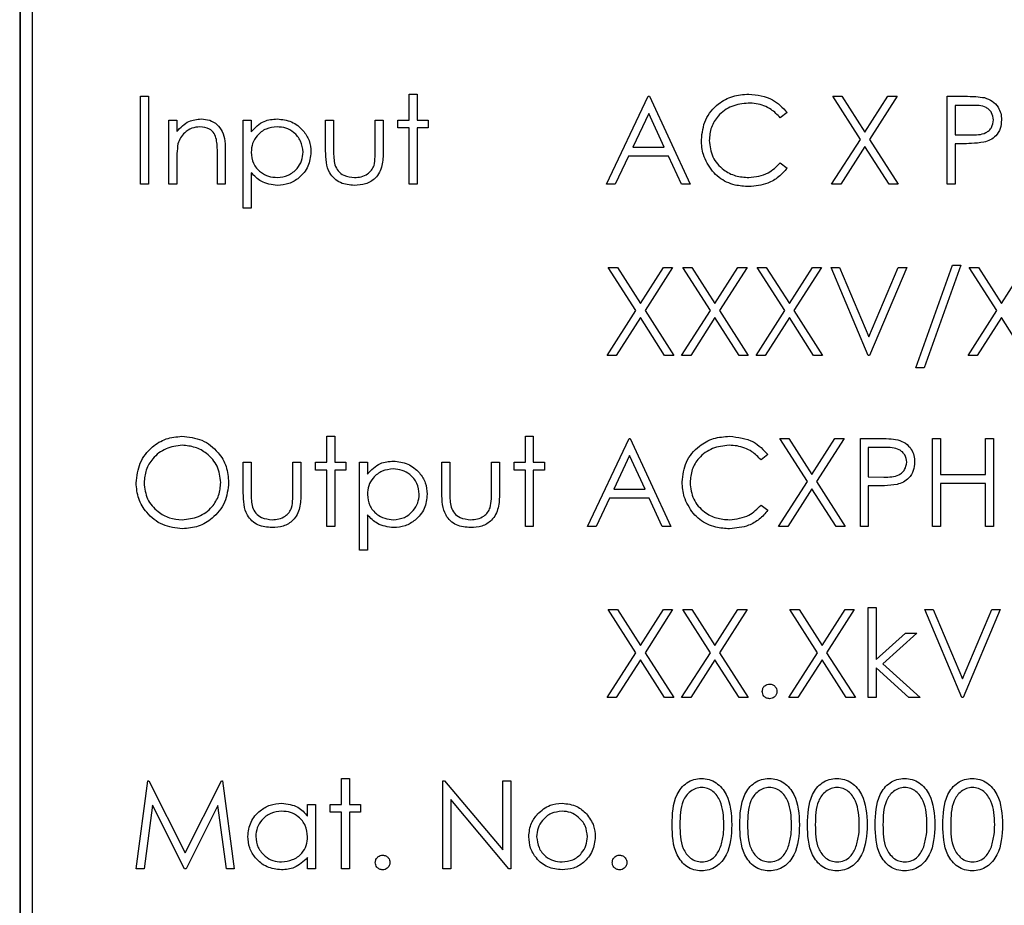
# Model space of a CAD drawing. Header units: millimetres. Extents: x 5 to 418, y 2 to 292.
# Tile 35 of 93: x 105.29 to 108.64, y 203.41 to 206.43. Entities that reach past the tile are written whole.
import ezdxf

# ---------------------------------------------------------------- set-up
doc = ezdxf.new("R2010")
doc.units = ezdxf.units.MM

msp = doc.modelspace()

# ---------------------------------------------------------------- linework, layer by layer
at = {"color": 7, "linetype": 'Continuous', "lineweight": 25}
for p, q in [((105.288, 207.9071), (105.288, 201.1571)), ((105.2892, 207.9071), (105.2892, 201.1571)), ((105.3309, 207.8666), (105.3309, 201.1999)), ((105.7004, 206.1668), (105.7273, 206.1668)), ((105.7004, 205.8668), (105.7004, 206.1668)), ((105.7273, 206.1668), (105.7273, 205.8668)), ((106.6158, 206.1745), (106.6427, 206.1745)), ((106.6158, 206.086), (106.6158, 206.1745)), ((106.6427, 206.1745), (106.6427, 206.086)), ((107.2888, 205.8668), (107.4311, 206.1668)), ((107.4311, 206.1668), (107.435, 206.1668)), ((107.435, 206.1668), (107.5734, 205.8668)), ((108.06, 206.1668), (108.0911, 206.1668)), ((108.1541, 206.0198), (108.06, 206.1668)), ((108.0911, 206.1668), (108.1696, 206.0441)), ((108.1696, 206.0441), (108.2481, 206.1668)), ((108.2792, 206.1668), (108.1852, 206.0198)), ((108.2481, 206.1668), (108.2792, 206.1668)), ((108.4504, 206.1668), (108.5092, 206.1668)), ((108.4504, 205.8668), (108.4504, 206.1668)), ((108.5322, 206.136), (108.4773, 206.136)), ((108.4773, 206.136), (108.4773, 206.036)), ((107.4328, 206.1083), (107.3784, 205.9937)), ((107.4856, 205.9937), (107.4328, 206.1083)), ((107.9042, 206.1117), (107.8807, 206.0937)), ((105.7965, 205.8668), (105.7965, 206.086)), ((105.7965, 206.086), (105.8234, 206.086)), ((105.8234, 206.086), (105.8234, 206.0465)), ((106.0504, 206.086), (106.0773, 206.086)), ((106.0504, 205.786), (106.0504, 206.086)), ((106.0773, 206.086), (106.0773, 206.0455)), ((106.3311, 206.086), (106.3581, 206.086)), ((106.3311, 205.9813), (106.3311, 206.086)), ((106.3581, 206.086), (106.3581, 205.9843)), ((106.5004, 206.086), (106.5273, 206.086)), ((106.5004, 205.9843), (106.5004, 206.086)), ((106.5273, 206.086), (106.5273, 205.9793)), ((106.5773, 206.0591), (106.5773, 206.086)), ((106.5773, 206.086), (106.6158, 206.086)), ((106.6427, 206.086), (106.6811, 206.086)), ((106.6811, 206.086), (106.6811, 206.0591)), ((106.6158, 206.0591), (106.5773, 206.0591)), ((106.6158, 205.8668), (106.6158, 206.0591)), ((106.6811, 206.0591), (106.6427, 206.0591)), ((106.6427, 206.0591), (106.6427, 205.8668)), ((108.4773, 206.036), (108.5298, 206.0354)), ((108.0561, 205.8668), (108.1541, 206.0198)), ((108.1852, 206.0198), (108.2831, 205.8668)), ((108.4988, 206.0053), (108.4773, 206.0053)), ((108.4773, 206.0053), (108.4773, 205.8668)), ((105.9619, 205.8668), (105.9619, 205.9699)), ((105.9888, 205.9788), (105.9888, 205.8668)), ((107.3784, 205.9937), (107.4856, 205.9937)), ((108.1696, 205.9955), (108.0872, 205.8668)), ((108.252, 205.8668), (108.1696, 205.9955)), ((105.8234, 205.9461), (105.8234, 205.8668)), ((107.3638, 205.9629), (107.3182, 205.8668)), ((107.4998, 205.9629), (107.3638, 205.9629)), ((107.5442, 205.8668), (107.4998, 205.9629)), ((107.8807, 205.9399), (107.9042, 205.922)), ((106.0773, 205.9065), (106.0773, 205.786)), ((105.7273, 205.8668), (105.7004, 205.8668)), ((105.8234, 205.8668), (105.7965, 205.8668)), ((105.9888, 205.8668), (105.9619, 205.8668)), ((106.6427, 205.8668), (106.6158, 205.8668)), ((107.3182, 205.8668), (107.2888, 205.8668)), ((107.5734, 205.8668), (107.5442, 205.8668)), ((108.0872, 205.8668), (108.0561, 205.8668)), ((108.2831, 205.8668), (108.252, 205.8668)), ((108.4773, 205.8668), (108.4504, 205.8668)), ((106.0773, 205.786), (106.0504, 205.786)), ((107.2946, 205.5835), (107.3257, 205.5835)), ((107.3887, 205.4365), (107.2946, 205.5835)), ((107.3257, 205.5835), (107.4042, 205.4607)), ((107.4042, 205.4607), (107.4828, 205.5835)), ((107.5138, 205.5835), (107.4198, 205.4365)), ((107.4828, 205.5835), (107.5138, 205.5835)), ((107.5484, 205.5835), (107.5795, 205.5835)), ((107.6426, 205.4365), (107.5484, 205.5835)), ((107.5795, 205.5835), (107.6581, 205.4607)), ((107.6581, 205.4607), (107.7366, 205.5835)), ((107.7677, 205.5835), (107.6736, 205.4365)), ((107.7366, 205.5835), (107.7677, 205.5835)), ((107.8023, 205.5835), (107.8334, 205.5835)), ((107.8964, 205.4365), (107.8023, 205.5835)), ((107.8334, 205.5835), (107.9119, 205.4607)), ((107.9119, 205.4607), (107.9905, 205.5835)), ((108.0215, 205.5835), (107.9275, 205.4365)), ((107.9905, 205.5835), (108.0215, 205.5835)), ((108.1811, 205.2835), (108.0542, 205.5835)), ((108.0542, 205.5835), (108.0831, 205.5835)), ((108.0831, 205.5835), (108.1831, 205.347)), ((108.1831, 205.347), (108.2831, 205.5835)), ((108.3119, 205.5835), (108.185, 205.2835)), ((108.2831, 205.5835), (108.3119, 205.5835)), ((108.3427, 205.2412), (108.4682, 205.5912)), ((108.4965, 205.5912), (108.371, 205.2412)), ((108.4682, 205.5912), (108.4965, 205.5912)), ((108.5254, 205.5835), (108.5564, 205.5835)), ((108.6195, 205.4365), (108.5254, 205.5835)), ((108.5564, 205.5835), (108.635, 205.4607)), ((108.635, 205.4607), (108.7135, 205.5835)), ((107.2908, 205.2835), (107.3887, 205.4365)), ((107.4198, 205.4365), (107.5177, 205.2835)), ((107.5446, 205.2835), (107.6426, 205.4365)), ((107.6736, 205.4365), (107.7715, 205.2835)), ((107.7984, 205.2835), (107.8964, 205.4365)), ((107.9275, 205.4365), (108.0254, 205.2835)), ((108.5215, 205.2835), (108.6195, 205.4365)), ((107.4042, 205.4122), (107.3218, 205.2835)), ((107.4866, 205.2835), (107.4042, 205.4122)), ((107.6581, 205.4122), (107.5757, 205.2835)), ((107.7405, 205.2835), (107.6581, 205.4122)), ((107.9119, 205.4122), (107.8295, 205.2835)), ((107.9943, 205.2835), (107.9119, 205.4122)), ((108.635, 205.4122), (108.5526, 205.2835)), ((108.7174, 205.2835), (108.635, 205.4122)), ((107.3218, 205.2835), (107.2908, 205.2835)), ((107.5177, 205.2835), (107.4866, 205.2835)), ((107.5757, 205.2835), (107.5446, 205.2835)), ((107.7715, 205.2835), (107.7405, 205.2835)), ((107.8295, 205.2835), (107.7984, 205.2835)), ((108.0254, 205.2835), (107.9943, 205.2835)), ((108.185, 205.2835), (108.1811, 205.2835)), ((108.5526, 205.2835), (108.5215, 205.2835)), ((108.371, 205.2412), (108.3427, 205.2412)), ((106.335, 205.0078), (106.3619, 205.0078)), ((106.335, 204.9194), (106.335, 205.0078)), ((106.3619, 205.0078), (106.3619, 204.9194)), ((107.0119, 204.9194), (107.0119, 205.0078)), ((107.0119, 205.0078), (107.0388, 205.0078)), ((107.0388, 205.0078), (107.0388, 204.9194)), ((107.2234, 204.7001), (107.3658, 205.0001)), ((107.3658, 205.0001), (107.3696, 205.0001)), ((107.3696, 205.0001), (107.5081, 204.7001)), ((107.8792, 205.0001), (107.9103, 205.0001)), ((107.9733, 204.8531), (107.8792, 205.0001)), ((107.9103, 205.0001), (107.9888, 204.8774)), ((107.9888, 204.8774), (108.0674, 205.0001)), ((108.0984, 205.0001), (108.0044, 204.8531)), ((108.0674, 205.0001), (108.0984, 205.0001)), ((108.1542, 205.0001), (108.2131, 205.0001)), ((108.1542, 204.7001), (108.1542, 205.0001)), ((108.4004, 205.0001), (108.4273, 205.0001)), ((108.4004, 204.7001), (108.4004, 205.0001)), ((108.4273, 205.0001), (108.4273, 204.877)), ((108.5811, 204.877), (108.5811, 205.0001)), ((108.5811, 205.0001), (108.6081, 205.0001)), ((108.6081, 205.0001), (108.6081, 204.7001)), ((108.236, 204.9694), (108.1811, 204.9694)), ((108.1811, 204.9694), (108.1811, 204.8694)), ((107.3674, 204.9417), (107.3131, 204.827)), ((107.4203, 204.827), (107.3674, 204.9417)), ((107.8388, 204.9451), (107.8153, 204.927)), ((106.0504, 204.9194), (106.0773, 204.9194)), ((106.0504, 204.8146), (106.0504, 204.9194)), ((106.0773, 204.9194), (106.0773, 204.8177)), ((106.2196, 204.8177), (106.2196, 204.9194)), ((106.2196, 204.9194), (106.2465, 204.9194)), ((106.2465, 204.9194), (106.2465, 204.8126)), ((106.2965, 204.8924), (106.2965, 204.9194)), ((106.2965, 204.9194), (106.335, 204.9194)), ((106.335, 204.8924), (106.2965, 204.8924)), ((106.335, 204.7001), (106.335, 204.8924)), ((106.3619, 204.9194), (106.4004, 204.9194)), ((106.3619, 204.8924), (106.3619, 204.7001)), ((106.4004, 204.8924), (106.3619, 204.8924)), ((106.4004, 204.9194), (106.4004, 204.8924)), ((106.4465, 204.9194), (106.4734, 204.9194)), ((106.4465, 204.6194), (106.4465, 204.9194)), ((106.4734, 204.9194), (106.4734, 204.8788)), ((106.7273, 204.8146), (106.7273, 204.9194)), ((106.7273, 204.9194), (106.7542, 204.9194)), ((106.7542, 204.9194), (106.7542, 204.8177)), ((106.8965, 204.8177), (106.8965, 204.9194)), ((106.8965, 204.9194), (106.9234, 204.9194)), ((106.9234, 204.9194), (106.9234, 204.8126)), ((106.9734, 204.8924), (106.9734, 204.9194)), ((106.9734, 204.9194), (107.0119, 204.9194)), ((107.0119, 204.8924), (106.9734, 204.8924)), ((107.0119, 204.7001), (107.0119, 204.8924)), ((107.0388, 204.9194), (107.0773, 204.9194)), ((107.0773, 204.8924), (107.0388, 204.8924)), ((107.0388, 204.8924), (107.0388, 204.7001)), ((107.0773, 204.9194), (107.0773, 204.8924)), ((108.1811, 204.8694), (108.2337, 204.8687)), ((108.4273, 204.877), (108.5811, 204.877)), ((107.3131, 204.827), (107.4203, 204.827)), ((107.8754, 204.7001), (107.9733, 204.8531)), ((107.9888, 204.8289), (107.9064, 204.7001)), ((108.0712, 204.7001), (107.9888, 204.8289)), ((108.0044, 204.8531), (108.1023, 204.7001)), ((108.2026, 204.8386), (108.1811, 204.8386)), ((108.1811, 204.8386), (108.1811, 204.7001)), ((108.4273, 204.8463), (108.4273, 204.7001)), ((108.5811, 204.8463), (108.4273, 204.8463)), ((108.5811, 204.7001), (108.5811, 204.8463)), ((107.2984, 204.7963), (107.2528, 204.7001)), ((107.4344, 204.7963), (107.2984, 204.7963)), ((107.4788, 204.7001), (107.4344, 204.7963)), ((107.8153, 204.7732), (107.8388, 204.7554)), ((106.4734, 204.7398), (106.4734, 204.6194)), ((106.3619, 204.7001), (106.335, 204.7001)), ((107.0388, 204.7001), (107.0119, 204.7001)), ((107.2528, 204.7001), (107.2234, 204.7001)), ((107.5081, 204.7001), (107.4788, 204.7001)), ((107.9064, 204.7001), (107.8754, 204.7001)), ((108.1023, 204.7001), (108.0712, 204.7001)), ((108.1811, 204.7001), (108.1542, 204.7001)), ((108.4273, 204.7001), (108.4004, 204.7001)), ((108.6081, 204.7001), (108.5811, 204.7001)), ((106.4734, 204.6194), (106.4465, 204.6194)), ((108.1811, 204.1168), (108.1811, 204.4245)), ((108.1811, 204.4245), (108.2081, 204.4245)), ((108.2081, 204.4245), (108.2081, 204.2466)), ((107.3887, 204.2698), (107.2946, 204.4168)), ((107.2946, 204.4168), (107.3257, 204.4168)), ((107.3257, 204.4168), (107.4042, 204.2941)), ((107.4042, 204.2941), (107.4828, 204.4168)), ((107.5138, 204.4168), (107.4198, 204.2698)), ((107.4828, 204.4168), (107.5138, 204.4168)), ((107.5484, 204.4168), (107.5795, 204.4168)), ((107.6426, 204.2698), (107.5484, 204.4168)), ((107.5795, 204.4168), (107.6581, 204.2941)), ((107.6581, 204.2941), (107.7366, 204.4168)), ((107.7677, 204.4168), (107.6736, 204.2698)), ((107.7366, 204.4168), (107.7677, 204.4168)), ((107.9138, 204.4168), (107.9449, 204.4168)), ((108.0079, 204.2698), (107.9138, 204.4168)), ((107.9449, 204.4168), (108.0234, 204.2941)), ((108.0234, 204.2941), (108.102, 204.4168)), ((108.1331, 204.4168), (108.039, 204.2698)), ((108.102, 204.4168), (108.1331, 204.4168)), ((108.5004, 204.1168), (108.3734, 204.4168)), ((108.3734, 204.4168), (108.4023, 204.4168)), ((108.4023, 204.4168), (108.5023, 204.1804)), ((108.5023, 204.1804), (108.6023, 204.4168)), ((108.6311, 204.4168), (108.5042, 204.1168)), ((108.6023, 204.4168), (108.6311, 204.4168)), ((108.2081, 204.2466), (108.3078, 204.336)), ((108.3465, 204.336), (108.2308, 204.2322)), ((108.3078, 204.336), (108.3465, 204.336)), ((107.2908, 204.1168), (107.3887, 204.2698)), ((107.4198, 204.2698), (107.5177, 204.1168)), ((107.5446, 204.1168), (107.6426, 204.2698)), ((107.6736, 204.2698), (107.7715, 204.1168)), ((107.91, 204.1168), (108.0079, 204.2698)), ((108.039, 204.2698), (108.1369, 204.1168)), ((107.4042, 204.2455), (107.3218, 204.1168)), ((107.4866, 204.1168), (107.4042, 204.2455)), ((107.6581, 204.2455), (107.5757, 204.1168)), ((107.7405, 204.1168), (107.6581, 204.2455)), ((108.0234, 204.2455), (107.9411, 204.1168)), ((108.1058, 204.1168), (108.0234, 204.2455)), ((108.2308, 204.2322), (108.3581, 204.1168)), ((108.3194, 204.1168), (108.2081, 204.2178)), ((108.2081, 204.2178), (108.2081, 204.1168)), ((107.3218, 204.1168), (107.2908, 204.1168)), ((107.5177, 204.1168), (107.4866, 204.1168)), ((107.5757, 204.1168), (107.5446, 204.1168)), ((107.7715, 204.1168), (107.7405, 204.1168)), ((107.9411, 204.1168), (107.91, 204.1168)), ((108.1369, 204.1168), (108.1058, 204.1168)), ((108.2081, 204.1168), (108.1811, 204.1168)), ((108.3581, 204.1168), (108.3194, 204.1168)), ((108.5042, 204.1168), (108.5004, 204.1168)), ((105.685, 203.5335), (105.7246, 203.8335)), ((105.7246, 203.8335), (105.7284, 203.8335)), ((105.7284, 203.8335), (105.8523, 203.5873)), ((105.8523, 203.5873), (105.9759, 203.8335)), ((105.9759, 203.8335), (105.9798, 203.8335)), ((105.9798, 203.8335), (106.0196, 203.5335)), ((106.385, 203.7527), (106.385, 203.8412)), ((106.385, 203.8412), (106.4119, 203.8412)), ((106.4119, 203.8412), (106.4119, 203.7527)), ((106.7311, 203.5335), (106.7311, 203.8335)), ((106.7311, 203.8335), (106.7368, 203.8335)), ((106.7368, 203.8335), (106.935, 203.5973)), ((106.935, 203.5973), (106.935, 203.8335)), ((106.935, 203.8335), (106.9619, 203.8335)), ((106.9619, 203.8335), (106.9619, 203.5335)), ((106.2696, 203.7121), (106.2696, 203.7527)), ((106.2696, 203.7527), (106.2965, 203.7527)), ((106.2965, 203.7527), (106.2965, 203.5335)), ((106.3465, 203.7258), (106.3465, 203.7527)), ((106.3465, 203.7527), (106.385, 203.7527)), ((106.4119, 203.7527), (106.4504, 203.7527)), ((106.4504, 203.7527), (106.4504, 203.7258)), ((106.7581, 203.769), (106.7581, 203.5335)), ((106.9558, 203.5335), (106.7581, 203.769)), ((105.7408, 203.7498), (105.7121, 203.5335)), ((105.8495, 203.5335), (105.7408, 203.7498)), ((105.9638, 203.7493), (105.8555, 203.5335)), ((105.9926, 203.5335), (105.9638, 203.7493)), ((106.385, 203.7258), (106.3465, 203.7258)), ((106.385, 203.5335), (106.385, 203.7258)), ((106.4504, 203.7258), (106.4119, 203.7258)), ((106.4119, 203.7258), (106.4119, 203.5335)), ((106.2696, 203.5335), (106.2696, 203.5714)), ((105.7121, 203.5335), (105.685, 203.5335)), ((105.8555, 203.5335), (105.8495, 203.5335)), ((106.0196, 203.5335), (105.9926, 203.5335)), ((106.2965, 203.5335), (106.2696, 203.5335)), ((106.4119, 203.5335), (106.385, 203.5335)), ((106.7581, 203.5335), (106.7311, 203.5335)), ((106.9619, 203.5335), (106.9558, 203.5335))]:
    msp.add_line(p, q, dxfattribs=at)
for points, knots in [([(107.6119, 206.0185), (107.6147, 206.042), (107.6201, 206.0891), (107.6645, 206.1406), (107.7179, 206.1704), (107.7549, 206.1731), (107.7733, 206.1745)], [0, 0, 0, 0, 0.279512, 0.55908, 0.779374, 1, 1, 1, 1]), ([(107.7733, 206.1745), (107.8021, 206.1713), (107.8536, 206.1656), (107.8887, 206.1282), (107.9042, 206.1117)], [0, 0, 0, 0, 0.5595165, 1, 1, 1, 1]), ([(108.5092, 206.1668), (108.522, 206.1668), (108.5449, 206.1669), (108.5676, 206.1637), (108.5775, 206.1623)], [0, 0, 0, 0, 0.560314, 1, 1, 1, 1]), ([(107.7716, 206.1437), (107.7525, 206.1415), (107.7142, 206.1371), (107.6695, 206.1046), (107.6429, 206.0618), (107.6402, 206.0316), (107.6388, 206.0165)], [0, 0, 0, 0, 0.279856, 0.559519, 0.779686, 1, 1, 1, 1]), ([(107.8807, 206.0937), (107.8709, 206.1039), (107.8547, 206.1208), (107.8254, 206.135), (107.799, 206.1425), (107.7808, 206.1433), (107.7716, 206.1437)], [0, 0, 0, 0, 0.339327, 0.559466, 0.779727, 1, 1, 1, 1]), ([(108.6081, 206.0862), (108.6067, 206.0948), (108.6047, 206.1078), (108.5936, 206.1213), (108.5724, 206.1365), (108.55, 206.1362), (108.5322, 206.136)], [0, 0, 0, 0, 0.248969, 0.374729, 0.500383, 1, 1, 1, 1]), ([(108.5775, 206.1623), (108.5867, 206.159), (108.6049, 206.1524), (108.6237, 206.1321), (108.6337, 206.1091), (108.6345, 206.0939), (108.635, 206.0863)], [0, 0, 0, 0, 0.279705, 0.559381, 0.779509, 1, 1, 1, 1]), ([(105.8234, 206.0465), (105.8362, 206.0603), (105.8591, 206.0849), (105.8923, 206.0884), (105.9069, 206.0899)], [0, 0, 0, 0, 0.559141, 1, 1, 1, 1]), ([(105.9069, 206.0899), (105.9167, 206.089), (105.9363, 206.0873), (105.9621, 206.0715), (105.9883, 206.0365), (105.9886, 206.0026), (105.9888, 205.9788)], [0, 0, 0, 0, 0.187021, 0.37389, 0.56061, 1, 1, 1, 1]), ([(106.0773, 206.0455), (106.0909, 206.0598), (106.1154, 206.0856), (106.1504, 206.0886), (106.1659, 206.0899)], [0, 0, 0, 0, 0.558418, 1, 1, 1, 1]), ([(106.1659, 206.0899), (106.1827, 206.0879), (106.2163, 206.0841), (106.2538, 206.0536), (106.2775, 206.0167), (106.2799, 205.9902), (106.2811, 205.977)], [0, 0, 0, 0, 0.279627, 0.559432, 0.779703, 1, 1, 1, 1]), ([(108.5298, 206.0354), (108.5481, 206.0353), (108.571, 206.0352), (108.5931, 206.0502), (108.6047, 206.064), (108.6067, 206.0773), (108.6081, 206.0862)], [0, 0, 0, 0, 0.499721, 0.62535, 0.751083, 1, 1, 1, 1]), ([(108.635, 206.0863), (108.6343, 206.0764), (108.6329, 206.0567), (108.6178, 206.0326), (108.5974, 206.0171), (108.5826, 206.0125), (108.5751, 206.0102)], [0, 0, 0, 0, 0.280099, 0.559324, 0.779458, 1, 1, 1, 1]), ([(105.9022, 206.0629), (105.8927, 206.062), (105.8737, 206.06), (105.8514, 206.0446), (105.8351, 206.0261), (105.8301, 206.0119), (105.8276, 206.0049)], [0, 0, 0, 0, 0.279553, 0.559373, 0.779703, 1, 1, 1, 1]), ([(105.9587, 206.0198), (105.9566, 206.0268), (105.9523, 206.0407), (105.9328, 206.0599), (105.9138, 206.0618), (105.9022, 206.0629)], [0, 0, 0, 0, 0.2811923, 0.5613307, 1, 1, 1, 1]), ([(106.1656, 206.0629), (106.1527, 206.0616), (106.1267, 206.0588), (106.0975, 206.0355), (106.0798, 206.0065), (106.0781, 205.9861), (106.0773, 205.9759)], [0, 0, 0, 0, 0.279747, 0.559315, 0.779515, 1, 1, 1, 1]), ([(106.2542, 205.9767), (106.2524, 205.9895), (106.2489, 206.0151), (106.2252, 206.0437), (106.1959, 206.0602), (106.1757, 206.062), (106.1656, 206.0629)], [0, 0, 0, 0, 0.279387, 0.559092, 0.779508, 1, 1, 1, 1]), ([(105.8276, 206.0049), (105.8261, 205.994), (105.8234, 205.9744), (105.8234, 205.9547), (105.8234, 205.9461)], [0, 0, 0, 0, 0.559658, 1, 1, 1, 1]), ([(105.9619, 205.9699), (105.962, 205.9793), (105.9621, 205.996), (105.9597, 206.0125), (105.9587, 206.0198)], [0, 0, 0, 0, 0.560255, 1, 1, 1, 1]), ([(107.65, 205.9116), (107.6375, 205.9297), (107.6153, 205.9622), (107.613, 206.0013), (107.6119, 206.0185)], [0, 0, 0, 0, 0.559029, 1, 1, 1, 1]), ([(107.6388, 206.0165), (107.6411, 205.9971), (107.6457, 205.9583), (107.6833, 205.9164), (107.7279, 205.8931), (107.7583, 205.8909), (107.7735, 205.8899)], [0, 0, 0, 0, 0.279434, 0.558921, 0.779283, 1, 1, 1, 1]), ([(108.5751, 206.0102), (108.5609, 206.0084), (108.5356, 206.0052), (108.51, 206.0052), (108.4988, 206.0053)], [0, 0, 0, 0, 0.559694, 1, 1, 1, 1]), ([(106.0773, 205.9759), (106.0787, 205.963), (106.0816, 205.9371), (106.1061, 205.9087), (106.1357, 205.8928), (106.1559, 205.8908), (106.1661, 205.8899)], [0, 0, 0, 0, 0.279654, 0.558875, 0.779455, 1, 1, 1, 1]), ([(106.1661, 205.8899), (106.1789, 205.8915), (106.2045, 205.8947), (106.2334, 205.9179), (106.2508, 205.9465), (106.2531, 205.9666), (106.2542, 205.9767)], [0, 0, 0, 0, 0.279628, 0.559247, 0.779775, 1, 1, 1, 1]), ([(106.2811, 205.977), (106.2792, 205.9601), (106.2753, 205.9264), (106.2439, 205.8893), (106.2065, 205.8664), (106.18, 205.8641), (106.1667, 205.8629)], [0, 0, 0, 0, 0.27954, 0.559273, 0.779559, 1, 1, 1, 1]), ([(106.4294, 205.8629), (106.4127, 205.8643), (106.3795, 205.8669), (106.3328, 205.9108), (106.3318, 205.9545), (106.3311, 205.9813)], [0, 0, 0, 0, 0.28097, 0.559785, 1, 1, 1, 1]), ([(106.3581, 205.9843), (106.358, 205.9747), (106.358, 205.9575), (106.361, 205.9405), (106.3623, 205.9331)], [0, 0, 0, 0, 0.5603768, 1, 1, 1, 1]), ([(106.5273, 205.9793), (106.5271, 205.9629), (106.5266, 205.9303), (106.5055, 205.8876), (106.4679, 205.8654), (106.4423, 205.8638), (106.4294, 205.8629)], [0, 0, 0, 0, 0.281501, 0.559646, 0.779298, 1, 1, 1, 1]), ([(106.4959, 205.9309), (106.4976, 205.9408), (106.5005, 205.9585), (106.5004, 205.9764), (106.5004, 205.9843)], [0, 0, 0, 0, 0.559371, 1, 1, 1, 1]), ([(106.3623, 205.9331), (106.3656, 205.9257), (106.3723, 205.911), (106.3964, 205.8935), (106.417, 205.8912), (106.4296, 205.8899)], [0, 0, 0, 0, 0.280117, 0.560544, 1, 1, 1, 1]), ([(107.7735, 205.8899), (107.7967, 205.8927), (107.8382, 205.8978), (107.8677, 205.927), (107.8807, 205.9399)], [0, 0, 0, 0, 0.558772, 1, 1, 1, 1]), ([(106.1667, 205.8629), (106.1472, 205.8656), (106.1123, 205.8702), (106.088, 205.8954), (106.0773, 205.9065)], [0, 0, 0, 0, 0.558466, 1, 1, 1, 1]), ([(106.4296, 205.8899), (106.4374, 205.8903), (106.453, 205.8912), (106.473, 205.9006), (106.4881, 205.9142), (106.4933, 205.9253), (106.4959, 205.9309)], [0, 0, 0, 0, 0.28027, 0.560007, 0.780074, 1, 1, 1, 1]), ([(107.7737, 205.8591), (107.7579, 205.86), (107.7319, 205.8614), (107.6977, 205.8738), (107.6712, 205.8895), (107.657, 205.9042), (107.65, 205.9116)], [0, 0, 0, 0, 0.339838, 0.559927, 0.779959, 1, 1, 1, 1]), ([(107.9042, 205.922), (107.895, 205.9114), (107.8765, 205.8902), (107.832, 205.8647), (107.7958, 205.8612), (107.7737, 205.8591)], [0, 0, 0, 0, 0.28041, 0.560795, 1, 1, 1, 1]), ([(105.685, 204.8488), (105.6878, 204.872), (105.6933, 204.9182), (105.7344, 204.971), (105.7862, 205.0024), (105.8226, 205.006), (105.8408, 205.0078)], [0, 0, 0, 0, 0.279731, 0.559327, 0.77968, 1, 1, 1, 1]), ([(105.8408, 205.0078), (105.8643, 205.0054), (105.9113, 205.0004), (105.9638, 204.9578), (105.9957, 204.9056), (105.9988, 204.8687), (106.0004, 204.8502)], [0, 0, 0, 0, 0.279767, 0.559358, 0.779571, 1, 1, 1, 1]), ([(107.5465, 204.8519), (107.5493, 204.8754), (107.5547, 204.9224), (107.5991, 204.9739), (107.6525, 205.0037), (107.6895, 205.0064), (107.7079, 205.0078)], [0, 0, 0, 0, 0.279512, 0.55908, 0.779374, 1, 1, 1, 1]), ([(107.7079, 205.0078), (107.7367, 205.0046), (107.7882, 204.9989), (107.8234, 204.9615), (107.8388, 204.9451)], [0, 0, 0, 0, 0.5595165, 1, 1, 1, 1]), ([(108.2131, 205.0001), (108.2259, 205.0002), (108.2488, 205.0002), (108.2714, 204.997), (108.2814, 204.9956)], [0, 0, 0, 0, 0.560314, 1, 1, 1, 1]), ([(108.2814, 204.9956), (108.2905, 204.9923), (108.3087, 204.9858), (108.3276, 204.9655), (108.3375, 204.9424), (108.3384, 204.9272), (108.3388, 204.9197)], [0, 0, 0, 0, 0.279705, 0.559381, 0.779509, 1, 1, 1, 1]), ([(105.8421, 204.977), (105.8231, 204.9746), (105.7853, 204.9697), (105.7419, 204.9363), (105.716, 204.8937), (105.7133, 204.8639), (105.7119, 204.8489)], [0, 0, 0, 0, 0.279627, 0.55935, 0.77963, 1, 1, 1, 1]), ([(105.9734, 204.8503), (105.9711, 204.8694), (105.9665, 204.9074), (105.93, 204.9487), (105.8868, 204.9726), (105.857, 204.9756), (105.8421, 204.977)], [0, 0, 0, 0, 0.279468, 0.5588703, 0.7795158, 1, 1, 1, 1]), ([(107.7063, 204.977), (107.6871, 204.9749), (107.6488, 204.9705), (107.6041, 204.9379), (107.5775, 204.8951), (107.5748, 204.8649), (107.5734, 204.8498)], [0, 0, 0, 0, 0.279856, 0.559519, 0.779686, 1, 1, 1, 1]), ([(107.8153, 204.927), (107.8055, 204.9373), (107.7893, 204.9541), (107.76, 204.9683), (107.7336, 204.9758), (107.7154, 204.9766), (107.7063, 204.977)], [0, 0, 0, 0, 0.339327, 0.559466, 0.779727, 1, 1, 1, 1]), ([(108.3119, 204.9195), (108.3106, 204.9281), (108.3085, 204.9411), (108.2975, 204.9546), (108.2763, 204.9698), (108.2539, 204.9696), (108.236, 204.9694)], [0, 0, 0, 0, 0.248969, 0.374729, 0.500383, 1, 1, 1, 1]), ([(106.4734, 204.8788), (106.4871, 204.8932), (106.5115, 204.9189), (106.5466, 204.9219), (106.562, 204.9232)], [0, 0, 0, 0, 0.558418, 1, 1, 1, 1]), ([(106.5618, 204.8963), (106.5488, 204.8949), (106.5228, 204.8921), (106.4936, 204.8688), (106.476, 204.8399), (106.4743, 204.8195), (106.4734, 204.8093)], [0, 0, 0, 0, 0.2797467, 0.559315, 0.7795146, 1, 1, 1, 1]), ([(106.6504, 204.81), (106.6486, 204.8228), (106.645, 204.8485), (106.6213, 204.8771), (106.5921, 204.8935), (106.5719, 204.8954), (106.5618, 204.8963)], [0, 0, 0, 0, 0.279387, 0.559092, 0.779508, 1, 1, 1, 1]), ([(106.562, 204.9232), (106.5788, 204.9213), (106.6125, 204.9174), (106.65, 204.8869), (106.6737, 204.85), (106.6761, 204.8236), (106.6773, 204.8103)], [0, 0, 0, 0, 0.279627, 0.559432, 0.779703, 1, 1, 1, 1]), ([(108.2337, 204.8687), (108.2519, 204.8686), (108.2748, 204.8686), (108.297, 204.8836), (108.3085, 204.8973), (108.3106, 204.9107), (108.3119, 204.9195)], [0, 0, 0, 0, 0.499721, 0.62535, 0.751083, 1, 1, 1, 1]), ([(108.3388, 204.9197), (108.3381, 204.9098), (108.3367, 204.89), (108.3217, 204.8659), (108.3012, 204.8504), (108.2864, 204.8458), (108.279, 204.8435)], [0, 0, 0, 0, 0.280099, 0.559324, 0.779458, 1, 1, 1, 1]), ([(105.8432, 204.6924), (105.8199, 204.695), (105.7734, 204.7002), (105.7217, 204.7426), (105.6898, 204.7941), (105.6866, 204.8306), (105.685, 204.8488)], [0, 0, 0, 0, 0.279663, 0.559354, 0.779636, 1, 1, 1, 1]), ([(105.7119, 204.8489), (105.7142, 204.83), (105.7188, 204.7922), (105.7551, 204.7514), (105.7976, 204.7269), (105.8272, 204.7244), (105.8421, 204.7232)], [0, 0, 0, 0, 0.279416, 0.559077, 0.779478, 1, 1, 1, 1]), ([(105.8421, 204.7232), (105.8611, 204.7254), (105.8992, 204.7297), (105.9434, 204.7626), (105.9693, 204.8053), (105.9721, 204.8353), (105.9734, 204.8503)], [0, 0, 0, 0, 0.27983, 0.559389, 0.779654, 1, 1, 1, 1]), ([(106.0004, 204.8502), (105.9977, 204.827), (105.9925, 204.7804), (105.9497, 204.7288), (105.898, 204.6971), (105.8614, 204.694), (105.8432, 204.6924)], [0, 0, 0, 0, 0.27963, 0.559343, 0.779597, 1, 1, 1, 1]), ([(107.5846, 204.7449), (107.5722, 204.7631), (107.55, 204.7956), (107.5476, 204.8346), (107.5465, 204.8519)], [0, 0, 0, 0, 0.559029, 1, 1, 1, 1]), ([(107.5734, 204.8498), (107.5757, 204.8304), (107.5803, 204.7916), (107.6179, 204.7498), (107.6625, 204.7264), (107.6929, 204.7243), (107.7081, 204.7232)], [0, 0, 0, 0, 0.279434, 0.558921, 0.779283, 1, 1, 1, 1]), ([(108.279, 204.8435), (108.2648, 204.8417), (108.2394, 204.8385), (108.2139, 204.8386), (108.2026, 204.8386)], [0, 0, 0, 0, 0.5596942, 1, 1, 1, 1]), ([(106.1486, 204.6963), (106.1319, 204.6976), (106.0987, 204.7002), (106.0521, 204.7441), (106.051, 204.7878), (106.0504, 204.8146)], [0, 0, 0, 0, 0.28097, 0.559785, 1, 1, 1, 1]), ([(106.0773, 204.8177), (106.0773, 204.808), (106.0772, 204.7908), (106.0802, 204.7739), (106.0816, 204.7664)], [0, 0, 0, 0, 0.5603768, 1, 1, 1, 1]), ([(106.2465, 204.8126), (106.2463, 204.7962), (106.2458, 204.7637), (106.2247, 204.7209), (106.1872, 204.6987), (106.1615, 204.6971), (106.1486, 204.6963)], [0, 0, 0, 0, 0.281501, 0.559646, 0.779298, 1, 1, 1, 1]), ([(106.2152, 204.7642), (106.2168, 204.7741), (106.2197, 204.7918), (106.2196, 204.8098), (106.2196, 204.8177)], [0, 0, 0, 0, 0.559371, 1, 1, 1, 1]), ([(106.4734, 204.8093), (106.4749, 204.7963), (106.4777, 204.7704), (106.5023, 204.742), (106.5318, 204.7261), (106.5521, 204.7242), (106.5622, 204.7232)], [0, 0, 0, 0, 0.279654, 0.558875, 0.779455, 1, 1, 1, 1]), ([(106.5622, 204.7232), (106.575, 204.7248), (106.6007, 204.728), (106.6295, 204.7513), (106.647, 204.7799), (106.6492, 204.8), (106.6504, 204.81)], [0, 0, 0, 0, 0.279628, 0.559247, 0.779775, 1, 1, 1, 1]), ([(106.6773, 204.8103), (106.6753, 204.7935), (106.6714, 204.7597), (106.6401, 204.7226), (106.6026, 204.6997), (106.5761, 204.6974), (106.5629, 204.6963)], [0, 0, 0, 0, 0.27954, 0.559273, 0.779559, 1, 1, 1, 1]), ([(106.8256, 204.6963), (106.8089, 204.6976), (106.7756, 204.7002), (106.729, 204.7441), (106.7279, 204.7878), (106.7273, 204.8146)], [0, 0, 0, 0, 0.28097, 0.559785, 1, 1, 1, 1]), ([(106.7542, 204.8177), (106.7542, 204.808), (106.7541, 204.7908), (106.7572, 204.7739), (106.7585, 204.7664)], [0, 0, 0, 0, 0.560377, 1, 1, 1, 1]), ([(106.9234, 204.8126), (106.9232, 204.7962), (106.9227, 204.7637), (106.9016, 204.7209), (106.8641, 204.6987), (106.8384, 204.6971), (106.8256, 204.6963)], [0, 0, 0, 0, 0.281501, 0.559646, 0.779298, 1, 1, 1, 1]), ([(106.8921, 204.7642), (106.8937, 204.7741), (106.8967, 204.7918), (106.8966, 204.8098), (106.8965, 204.8177)], [0, 0, 0, 0, 0.559371, 1, 1, 1, 1]), ([(106.0816, 204.7664), (106.0849, 204.7591), (106.0915, 204.7444), (106.1156, 204.7268), (106.1363, 204.7246), (106.1489, 204.7232)], [0, 0, 0, 0, 0.280117, 0.560544, 1, 1, 1, 1]), ([(106.1489, 204.7232), (106.1567, 204.7237), (106.1723, 204.7246), (106.1922, 204.734), (106.2074, 204.7475), (106.2126, 204.7587), (106.2152, 204.7642)], [0, 0, 0, 0, 0.28027, 0.560007, 0.780074, 1, 1, 1, 1]), ([(106.7585, 204.7664), (106.7618, 204.7591), (106.7684, 204.7444), (106.7926, 204.7268), (106.8132, 204.7246), (106.8258, 204.7232)], [0, 0, 0, 0, 0.280117, 0.560544, 1, 1, 1, 1]), ([(106.8258, 204.7232), (106.8336, 204.7237), (106.8492, 204.7246), (106.8692, 204.734), (106.8843, 204.7475), (106.8895, 204.7587), (106.8921, 204.7642)], [0, 0, 0, 0, 0.28027, 0.560007, 0.780074, 1, 1, 1, 1]), ([(107.7081, 204.7232), (107.7313, 204.726), (107.7728, 204.7311), (107.8023, 204.7603), (107.8153, 204.7732)], [0, 0, 0, 0, 0.5587722, 1, 1, 1, 1]), ([(106.5629, 204.6963), (106.5434, 204.6989), (106.5084, 204.7036), (106.4842, 204.7287), (106.4734, 204.7398)], [0, 0, 0, 0, 0.558466, 1, 1, 1, 1]), ([(107.7083, 204.6924), (107.6925, 204.6933), (107.6665, 204.6948), (107.6323, 204.7071), (107.6058, 204.7228), (107.5916, 204.7375), (107.5846, 204.7449)], [0, 0, 0, 0, 0.339838, 0.559927, 0.779959, 1, 1, 1, 1]), ([(107.8388, 204.7554), (107.8296, 204.7448), (107.8111, 204.7236), (107.7666, 204.6981), (107.7304, 204.6946), (107.7083, 204.6924)], [0, 0, 0, 0, 0.28041, 0.560795, 1, 1, 1, 1]), ([(107.8196, 204.1379), (107.82, 204.1416), (107.8209, 204.149), (107.8277, 204.1572), (107.8359, 204.1622), (107.8417, 204.1627), (107.8446, 204.1629)], [0, 0, 0, 0, 0.2795762, 0.5592837, 0.7795524, 1, 1, 1, 1]), ([(107.8446, 204.1629), (107.8483, 204.1625), (107.8557, 204.1617), (107.8638, 204.1548), (107.8689, 204.1467), (107.8694, 204.1409), (107.8696, 204.1379)], [0, 0, 0, 0, 0.279602, 0.559212, 0.779475, 1, 1, 1, 1]), ([(107.8446, 204.1129), (107.8409, 204.1134), (107.8336, 204.1143), (107.8254, 204.1211), (107.8204, 204.1293), (107.8199, 204.1351), (107.8196, 204.1379)], [0, 0, 0, 0, 0.279581, 0.559143, 0.779575, 1, 1, 1, 1]), ([(107.8696, 204.1379), (107.8692, 204.1343), (107.8683, 204.1269), (107.8615, 204.1188), (107.8533, 204.1137), (107.8475, 204.1132), (107.8446, 204.1129)], [0, 0, 0, 0, 0.2794691, 0.5593578, 0.7796739, 1, 1, 1, 1]), ([(107.5119, 203.6833), (107.5131, 203.7192), (107.5145, 203.764), (107.5425, 203.8091), (107.562, 203.827), (107.5859, 203.839), (107.6034, 203.8404), (107.6122, 203.8412)], [0, 0, 0, 0, 0.498702, 0.624177, 0.749467, 0.874745, 1, 1, 1, 1]), ([(107.6122, 203.8412), (107.621, 203.8404), (107.6387, 203.839), (107.6709, 203.8234), (107.7114, 203.7733), (107.714, 203.7193), (107.7158, 203.6833)], [0, 0, 0, 0, 0.1256, 0.251197, 0.500581, 1, 1, 1, 1]), ([(107.7427, 203.6833), (107.7438, 203.7192), (107.7453, 203.764), (107.7733, 203.8091), (107.7927, 203.827), (107.8167, 203.839), (107.8342, 203.8404), (107.843, 203.8412)], [0, 0, 0, 0, 0.498702, 0.624177, 0.749467, 0.874745, 1, 1, 1, 1]), ([(107.843, 203.8412), (107.8518, 203.8404), (107.8695, 203.839), (107.9017, 203.8234), (107.9422, 203.7733), (107.9448, 203.7193), (107.9465, 203.6833)], [0, 0, 0, 0, 0.1256, 0.251197, 0.500581, 1, 1, 1, 1]), ([(107.9734, 203.6833), (107.9746, 203.7192), (107.9761, 203.764), (108.004, 203.8091), (108.0235, 203.827), (108.0474, 203.839), (108.065, 203.8404), (108.0738, 203.8412)], [0, 0, 0, 0, 0.498702, 0.624177, 0.749467, 0.874745, 1, 1, 1, 1]), ([(108.0738, 203.8412), (108.0826, 203.8404), (108.1002, 203.839), (108.1324, 203.8234), (108.173, 203.7733), (108.1756, 203.7193), (108.1773, 203.6833)], [0, 0, 0, 0, 0.1256, 0.251197, 0.500581, 1, 1, 1, 1]), ([(108.2042, 203.6833), (108.2054, 203.7192), (108.2068, 203.764), (108.2348, 203.8091), (108.2543, 203.827), (108.2782, 203.839), (108.2958, 203.8404), (108.3045, 203.8412)], [0, 0, 0, 0, 0.498702, 0.624177, 0.749467, 0.874745, 1, 1, 1, 1]), ([(108.3045, 203.8412), (108.3133, 203.8404), (108.331, 203.839), (108.3632, 203.8234), (108.4037, 203.7733), (108.4063, 203.7193), (108.4081, 203.6833)], [0, 0, 0, 0, 0.1256, 0.251197, 0.500581, 1, 1, 1, 1]), ([(108.435, 203.6833), (108.4361, 203.7192), (108.4376, 203.764), (108.4656, 203.8091), (108.485, 203.827), (108.509, 203.839), (108.5265, 203.8404), (108.5353, 203.8412)], [0, 0, 0, 0, 0.498702, 0.624177, 0.749467, 0.874745, 1, 1, 1, 1]), ([(108.5353, 203.8412), (108.5441, 203.8404), (108.5618, 203.839), (108.594, 203.8234), (108.6345, 203.7733), (108.6371, 203.7193), (108.6388, 203.6833)], [0, 0, 0, 0, 0.1256, 0.251197, 0.500581, 1, 1, 1, 1]), ([(107.6131, 203.8104), (107.6062, 203.8097), (107.5925, 203.8083), (107.5742, 203.7978), (107.5597, 203.783), (107.5398, 203.7465), (107.5393, 203.7115), (107.5388, 203.6835)], [0, 0, 0, 0, 0.125139, 0.250418, 0.375519, 0.500847, 1, 1, 1, 1]), ([(107.6888, 203.6835), (107.6877, 203.7113), (107.6861, 203.753), (107.658, 203.7943), (107.6337, 203.8082), (107.62, 203.8097), (107.6131, 203.8104)], [0, 0, 0, 0, 0.500072, 0.749021, 0.874598, 1, 1, 1, 1]), ([(107.8439, 203.8104), (107.837, 203.8097), (107.8232, 203.8083), (107.805, 203.7978), (107.7904, 203.783), (107.7706, 203.7465), (107.77, 203.7115), (107.7696, 203.6835)], [0, 0, 0, 0, 0.125139, 0.250418, 0.375519, 0.500847, 1, 1, 1, 1]), ([(107.9196, 203.6835), (107.9185, 203.7113), (107.9168, 203.753), (107.8888, 203.7943), (107.8645, 203.8082), (107.8507, 203.8097), (107.8439, 203.8104)], [0, 0, 0, 0, 0.500072, 0.749021, 0.874598, 1, 1, 1, 1]), ([(108.0747, 203.8104), (108.0678, 203.8097), (108.054, 203.8083), (108.0358, 203.7978), (108.0212, 203.783), (108.0014, 203.7465), (108.0008, 203.7115), (108.0004, 203.6835)], [0, 0, 0, 0, 0.125139, 0.250418, 0.375519, 0.500847, 1, 1, 1, 1]), ([(108.1504, 203.6835), (108.1493, 203.7113), (108.1476, 203.753), (108.1195, 203.7943), (108.0953, 203.8082), (108.0815, 203.8097), (108.0747, 203.8104)], [0, 0, 0, 0, 0.500072, 0.749021, 0.874598, 1, 1, 1, 1]), ([(108.3054, 203.8104), (108.2985, 203.8097), (108.2848, 203.8083), (108.2665, 203.7978), (108.252, 203.783), (108.2321, 203.7465), (108.2316, 203.7115), (108.2311, 203.6835)], [0, 0, 0, 0, 0.125139, 0.250418, 0.375519, 0.500847, 1, 1, 1, 1]), ([(108.3811, 203.6835), (108.38, 203.7113), (108.3784, 203.753), (108.3503, 203.7943), (108.326, 203.8082), (108.3123, 203.8097), (108.3054, 203.8104)], [0, 0, 0, 0, 0.500072, 0.749021, 0.874598, 1, 1, 1, 1]), ([(108.5362, 203.8104), (108.5293, 203.8097), (108.5156, 203.8083), (108.4973, 203.7978), (108.4828, 203.783), (108.4629, 203.7465), (108.4624, 203.7115), (108.4619, 203.6835)], [0, 0, 0, 0, 0.125139, 0.250418, 0.375519, 0.500847, 1, 1, 1, 1]), ([(108.6119, 203.6835), (108.6108, 203.7113), (108.6091, 203.753), (108.5811, 203.7943), (108.5568, 203.8082), (108.5431, 203.8097), (108.5362, 203.8104)], [0, 0, 0, 0, 0.500072, 0.749021, 0.874598, 1, 1, 1, 1]), ([(106.0658, 203.6437), (106.0678, 203.6605), (106.072, 203.6941), (106.1038, 203.7307), (106.1413, 203.7531), (106.1677, 203.7554), (106.1809, 203.7565)], [0, 0, 0, 0, 0.279413, 0.559191, 0.779548, 1, 1, 1, 1]), ([(106.1809, 203.7565), (106.2007, 203.7543), (106.2361, 203.7503), (106.2593, 203.7238), (106.2696, 203.7121)], [0, 0, 0, 0, 0.559062, 1, 1, 1, 1]), ([(107.0535, 203.7202), (107.067, 203.732), (107.0913, 203.753), (107.123, 203.7555), (107.137, 203.7565)], [0, 0, 0, 0, 0.55888, 1, 1, 1, 1]), ([(107.137, 203.7565), (107.1548, 203.7547), (107.1866, 203.7514), (107.21, 203.7299), (107.2203, 203.7204)], [0, 0, 0, 0, 0.559182, 1, 1, 1, 1]), ([(106.1813, 203.7296), (106.1684, 203.7281), (106.1427, 203.7251), (106.1135, 203.7023), (106.096, 203.6736), (106.0938, 203.6535), (106.0927, 203.6434)], [0, 0, 0, 0, 0.279767, 0.559291, 0.779719, 1, 1, 1, 1]), ([(106.2696, 203.6426), (106.2682, 203.6556), (106.2653, 203.6816), (106.2411, 203.7102), (106.2119, 203.7272), (106.1915, 203.7288), (106.1813, 203.7296)], [0, 0, 0, 0, 0.2796602, 0.5592103, 0.7794872, 1, 1, 1, 1]), ([(107.0234, 203.6425), (107.025, 203.6586), (107.0279, 203.6875), (107.0457, 203.7102), (107.0535, 203.7202)], [0, 0, 0, 0, 0.559285, 1, 1, 1, 1]), ([(107.1369, 203.7296), (107.1241, 203.728), (107.0985, 203.7249), (107.0704, 203.701), (107.053, 203.6725), (107.0512, 203.6524), (107.0504, 203.6423)], [0, 0, 0, 0, 0.2794842, 0.5592561, 0.7795472, 1, 1, 1, 1]), ([(107.2234, 203.6423), (107.222, 203.6551), (107.219, 203.6808), (107.1953, 203.709), (107.1671, 203.7268), (107.147, 203.7287), (107.1369, 203.7296)], [0, 0, 0, 0, 0.279586, 0.559398, 0.779653, 1, 1, 1, 1]), ([(107.2203, 203.7204), (107.23, 203.7074), (107.2473, 203.684), (107.2494, 203.6552), (107.2504, 203.6425)], [0, 0, 0, 0, 0.559216, 1, 1, 1, 1]), ([(107.6122, 203.5258), (107.6035, 203.5265), (107.5859, 203.5279), (107.5541, 203.5436), (107.5147, 203.594), (107.513, 203.6476), (107.5119, 203.6833)], [0, 0, 0, 0, 0.125551, 0.25109, 0.50025, 1, 1, 1, 1]), ([(107.5388, 203.6835), (107.5391, 203.6554), (107.5394, 203.6134), (107.5682, 203.5725), (107.5925, 203.5588), (107.6063, 203.5573), (107.6131, 203.5565)], [0, 0, 0, 0, 0.500291, 0.749086, 0.874606, 1, 1, 1, 1]), ([(107.7158, 203.6833), (107.7141, 203.6473), (107.7116, 203.5934), (107.6708, 203.5436), (107.6387, 203.5279), (107.621, 203.5265), (107.6122, 203.5258)], [0, 0, 0, 0, 0.499407, 0.748743, 0.874372, 1, 1, 1, 1]), ([(107.6775, 203.608), (107.6813, 203.6219), (107.6881, 203.6466), (107.6886, 203.6722), (107.6888, 203.6835)], [0, 0, 0, 0, 0.559599, 1, 1, 1, 1]), ([(107.843, 203.5258), (107.8342, 203.5265), (107.8167, 203.5279), (107.7849, 203.5436), (107.7455, 203.594), (107.7438, 203.6476), (107.7427, 203.6833)], [0, 0, 0, 0, 0.125551, 0.25109, 0.50025, 1, 1, 1, 1]), ([(107.7696, 203.6835), (107.7698, 203.6554), (107.7702, 203.6134), (107.799, 203.5725), (107.8233, 203.5588), (107.837, 203.5573), (107.8439, 203.5565)], [0, 0, 0, 0, 0.500291, 0.749086, 0.874606, 1, 1, 1, 1]), ([(107.9465, 203.6833), (107.9449, 203.6473), (107.9423, 203.5934), (107.9016, 203.5436), (107.8694, 203.5279), (107.8518, 203.5265), (107.843, 203.5258)], [0, 0, 0, 0, 0.499407, 0.748743, 0.874372, 1, 1, 1, 1]), ([(107.9082, 203.608), (107.9121, 203.6219), (107.9189, 203.6466), (107.9194, 203.6722), (107.9196, 203.6835)], [0, 0, 0, 0, 0.5595988, 1, 1, 1, 1]), ([(108.0738, 203.5258), (108.065, 203.5265), (108.0475, 203.5279), (108.0156, 203.5436), (107.9762, 203.594), (107.9746, 203.6476), (107.9734, 203.6833)], [0, 0, 0, 0, 0.1255507, 0.25109, 0.5002501, 1, 1, 1, 1]), ([(108.0004, 203.6835), (108.0006, 203.6554), (108.0009, 203.6134), (108.0297, 203.5725), (108.0541, 203.5588), (108.0678, 203.5573), (108.0747, 203.5565)], [0, 0, 0, 0, 0.500291, 0.749086, 0.874606, 1, 1, 1, 1]), ([(108.1773, 203.6833), (108.1756, 203.6473), (108.1731, 203.5934), (108.1323, 203.5436), (108.1002, 203.5279), (108.0826, 203.5265), (108.0738, 203.5258)], [0, 0, 0, 0, 0.499407, 0.748743, 0.874372, 1, 1, 1, 1]), ([(108.139, 203.608), (108.1428, 203.6219), (108.1497, 203.6466), (108.1502, 203.6722), (108.1504, 203.6835)], [0, 0, 0, 0, 0.5595988, 1, 1, 1, 1]), ([(108.3045, 203.5258), (108.2958, 203.5265), (108.2783, 203.5279), (108.2464, 203.5436), (108.207, 203.594), (108.2053, 203.6476), (108.2042, 203.6833)], [0, 0, 0, 0, 0.125551, 0.25109, 0.50025, 1, 1, 1, 1]), ([(108.2311, 203.6835), (108.2314, 203.6554), (108.2317, 203.6134), (108.2605, 203.5725), (108.2848, 203.5588), (108.2986, 203.5573), (108.3054, 203.5565)], [0, 0, 0, 0, 0.500291, 0.749086, 0.874606, 1, 1, 1, 1]), ([(108.4081, 203.6833), (108.4064, 203.6473), (108.4039, 203.5934), (108.3631, 203.5436), (108.331, 203.5279), (108.3133, 203.5265), (108.3045, 203.5258)], [0, 0, 0, 0, 0.499407, 0.748743, 0.874372, 1, 1, 1, 1]), ([(108.3698, 203.608), (108.3736, 203.6219), (108.3804, 203.6466), (108.3809, 203.6722), (108.3811, 203.6835)], [0, 0, 0, 0, 0.5595988, 1, 1, 1, 1]), ([(108.5353, 203.5258), (108.5265, 203.5265), (108.509, 203.5279), (108.4772, 203.5436), (108.4378, 203.594), (108.4361, 203.6476), (108.435, 203.6833)], [0, 0, 0, 0, 0.125551, 0.25109, 0.50025, 1, 1, 1, 1]), ([(108.4619, 203.6835), (108.4621, 203.6554), (108.4625, 203.6134), (108.4913, 203.5725), (108.5156, 203.5588), (108.5293, 203.5573), (108.5362, 203.5565)], [0, 0, 0, 0, 0.500291, 0.749086, 0.874606, 1, 1, 1, 1]), ([(108.6388, 203.6833), (108.6372, 203.6473), (108.6346, 203.5934), (108.5939, 203.5436), (108.5618, 203.5279), (108.5441, 203.5265), (108.5353, 203.5258)], [0, 0, 0, 0, 0.499407, 0.748743, 0.874372, 1, 1, 1, 1]), ([(108.6006, 203.608), (108.6044, 203.6219), (108.6112, 203.6466), (108.6117, 203.6722), (108.6119, 203.6835)], [0, 0, 0, 0, 0.559599, 1, 1, 1, 1]), ([(106.1801, 203.5296), (106.1632, 203.5316), (106.1295, 203.5355), (106.0922, 203.5665), (106.0692, 203.6039), (106.0669, 203.6304), (106.0658, 203.6437)], [0, 0, 0, 0, 0.279573, 0.559333, 0.779589, 1, 1, 1, 1]), ([(106.0927, 203.6434), (106.0945, 203.6306), (106.0981, 203.605), (106.1217, 203.5764), (106.1507, 203.5595), (106.1709, 203.5575), (106.181, 203.5565)], [0, 0, 0, 0, 0.279429, 0.559146, 0.77957, 1, 1, 1, 1]), ([(106.181, 203.5565), (106.1939, 203.5581), (106.2196, 203.5612), (106.2495, 203.5832), (106.267, 203.6122), (106.2687, 203.6325), (106.2696, 203.6426)], [0, 0, 0, 0, 0.279822, 0.559387, 0.779603, 1, 1, 1, 1]), ([(107.137, 203.5296), (107.1202, 203.5313), (107.0866, 203.5347), (107.0497, 203.5658), (107.0271, 203.603), (107.0247, 203.6293), (107.0234, 203.6425)], [0, 0, 0, 0, 0.279776, 0.559179, 0.779592, 1, 1, 1, 1]), ([(107.0504, 203.6423), (107.052, 203.6296), (107.0552, 203.6043), (107.0781, 203.5755), (107.107, 203.5592), (107.1269, 203.5574), (107.1369, 203.5565)], [0, 0, 0, 0, 0.279618, 0.559167, 0.779512, 1, 1, 1, 1]), ([(107.1369, 203.5565), (107.1496, 203.558), (107.175, 203.5609), (107.2038, 203.5837), (107.2205, 203.6124), (107.2225, 203.6323), (107.2234, 203.6423)], [0, 0, 0, 0, 0.279745, 0.559113, 0.779606, 1, 1, 1, 1]), ([(107.2504, 203.6425), (107.2483, 203.6258), (107.2442, 203.5924), (107.214, 203.555), (107.1765, 203.5326), (107.1502, 203.5306), (107.137, 203.5296)], [0, 0, 0, 0, 0.279521, 0.559381, 0.779507, 1, 1, 1, 1]), ([(107.6131, 203.5565), (107.6213, 203.5576), (107.6377, 203.5596), (107.663, 203.5767), (107.672, 203.5962), (107.6775, 203.608)], [0, 0, 0, 0, 0.280257, 0.560781, 1, 1, 1, 1]), ([(107.8439, 203.5565), (107.8521, 203.5576), (107.8685, 203.5596), (107.8938, 203.5767), (107.9028, 203.5962), (107.9082, 203.608)], [0, 0, 0, 0, 0.280257, 0.560781, 1, 1, 1, 1]), ([(108.0747, 203.5565), (108.0828, 203.5576), (108.0992, 203.5596), (108.1246, 203.5767), (108.1335, 203.5962), (108.139, 203.608)], [0, 0, 0, 0, 0.280257, 0.560781, 1, 1, 1, 1]), ([(108.3054, 203.5565), (108.3136, 203.5576), (108.33, 203.5596), (108.3553, 203.5767), (108.3643, 203.5962), (108.3698, 203.608)], [0, 0, 0, 0, 0.280257, 0.560781, 1, 1, 1, 1]), ([(108.5362, 203.5565), (108.5444, 203.5576), (108.5608, 203.5596), (108.5861, 203.5767), (108.5951, 203.5962), (108.6006, 203.608)], [0, 0, 0, 0, 0.280257, 0.560781, 1, 1, 1, 1]), ([(106.2696, 203.5714), (106.2554, 203.5579), (106.23, 203.5338), (106.1953, 203.5309), (106.1801, 203.5296)], [0, 0, 0, 0, 0.558763, 1, 1, 1, 1]), ([(106.5004, 203.5546), (106.5008, 203.5583), (106.5017, 203.5657), (106.5085, 203.5738), (106.5167, 203.5788), (106.5225, 203.5794), (106.5254, 203.5796)], [0, 0, 0, 0, 0.279576, 0.559284, 0.779552, 1, 1, 1, 1]), ([(106.5254, 203.5296), (106.5217, 203.5301), (106.5143, 203.531), (106.5062, 203.5378), (106.5012, 203.5459), (106.5006, 203.5517), (106.5004, 203.5546)], [0, 0, 0, 0, 0.279581, 0.559143, 0.779575, 1, 1, 1, 1]), ([(106.5254, 203.5796), (106.5291, 203.5792), (106.5365, 203.5784), (106.5446, 203.5715), (106.5497, 203.5633), (106.5501, 203.5575), (106.5504, 203.5546)], [0, 0, 0, 0, 0.279602, 0.559212, 0.779475, 1, 1, 1, 1]), ([(106.5504, 203.5546), (106.5499, 203.5509), (106.5491, 203.5436), (106.5422, 203.5354), (106.5341, 203.5304), (106.5283, 203.5299), (106.5254, 203.5296)], [0, 0, 0, 0, 0.279469, 0.559358, 0.779674, 1, 1, 1, 1]), ([(107.3081, 203.5546), (107.3085, 203.5583), (107.3094, 203.5657), (107.3162, 203.5738), (107.3244, 203.5788), (107.3302, 203.5794), (107.3331, 203.5796)], [0, 0, 0, 0, 0.279576, 0.559284, 0.779552, 1, 1, 1, 1]), ([(107.3331, 203.5296), (107.3294, 203.5301), (107.322, 203.531), (107.3139, 203.5378), (107.3089, 203.5459), (107.3083, 203.5517), (107.3081, 203.5546)], [0, 0, 0, 0, 0.279581, 0.559143, 0.779575, 1, 1, 1, 1]), ([(107.3331, 203.5796), (107.3368, 203.5792), (107.3442, 203.5784), (107.3522, 203.5715), (107.3574, 203.5633), (107.3578, 203.5575), (107.3581, 203.5546)], [0, 0, 0, 0, 0.2796016, 0.559212, 0.7794752, 1, 1, 1, 1]), ([(107.3581, 203.5546), (107.3576, 203.5509), (107.3568, 203.5436), (107.3499, 203.5354), (107.3417, 203.5304), (107.336, 203.5299), (107.3331, 203.5296)], [0, 0, 0, 0, 0.279469, 0.559358, 0.779674, 1, 1, 1, 1])]:
    msp.add_open_spline(points, degree=3, knots=knots, dxfattribs=at)

doc.saveas('drawing.dxf')
